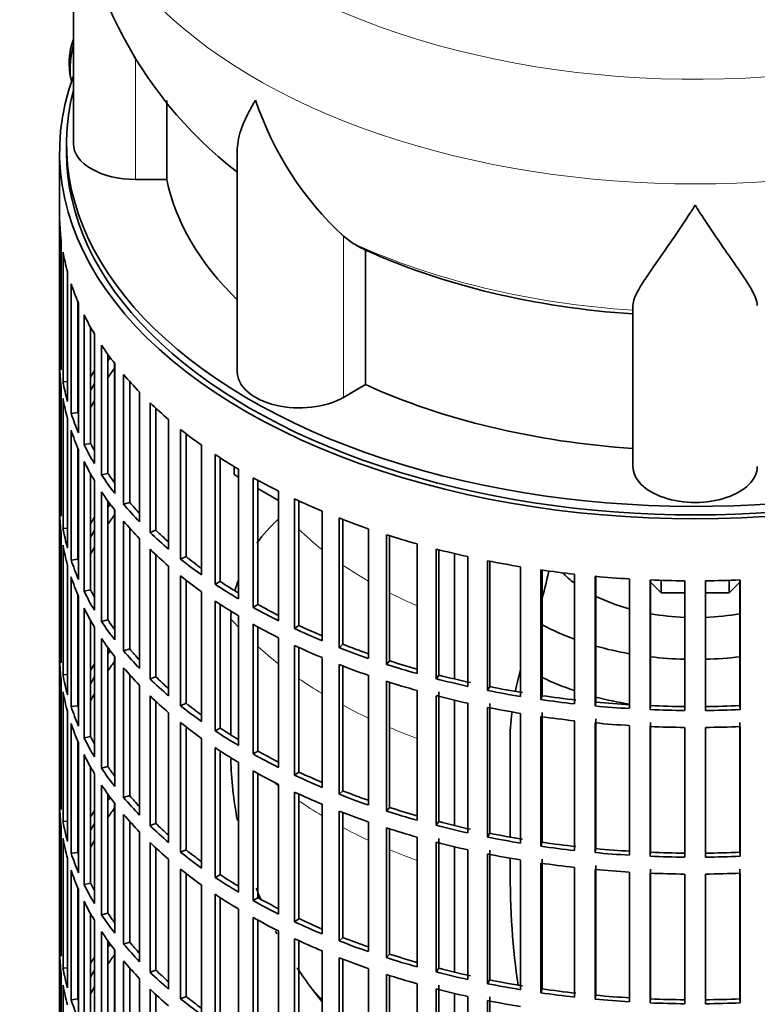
# Model space of a CAD drawing. Header units: millimetres. Extents: x 166 to 762, y -2568 to 1925.
# Tile 3 of 21: x 567 to 673, y -2457 to -2315. Entities that reach past the tile are written whole.
import ezdxf

# ---------------------------------------------------------------- set-up
doc = ezdxf.new("R2010")
doc.units = ezdxf.units.MM
for name, color, linetype in [('M5X8_UNI7687', 7, 'Continuous'), ('VSI134_DIFFUSORE', 7, 'Continuous'), ('VSI134_FILTRO_A', 7, 'Continuous'), ('VSI134_GIUNTO_8×', 7, 'Continuous'), ('VSI134_SUPPORTO_', 7, 'Continuous')]:
    doc.layers.add(name, color=color, linetype=linetype)

# ---------------------------------------------------------------- blocks, each defined once
blk = doc.blocks.new('SE4')
at = {"layer": 'M5X8_UNI7687', "color": 7, "linetype": 'Continuous', "lineweight": 35}
blk.add_arc((583.71, -2320.95), 10, 159.6255, 193.1681, dxfattribs=at)
blk.add_ellipse((575.53, -2319.23), major_axis=(1.01, 4.83), ratio=0.279258, start_param=1.436063, end_param=2.733198, dxfattribs=at)
at = {"layer": 'VSI134_DIFFUSORE', "color": 7, "linetype": 'Continuous', "lineweight": 35}
for p, q in [((574.33, -2289.53), (574.33, -2332.59)), ((587.86, -2337.78), (587.86, -2326.35)), ((598.06, -2333.49), (598.06, -2365.66)), ((583.33, -2337.78), (587.86, -2337.78)), ((614.84, -2347.03), (613.42, -2345.98)), ((616.62, -2367.48), (616.62, -2348)), ((655.33, -2379.35), (655.33, -2356.01)), ((613.42, -2369.33), (616.62, -2367.48))]:
    blk.add_line(p, q, dxfattribs=at)
at = {"layer": 'VSI134_DIFFUSORE', "color": 4, "linetype": 'Continuous', "lineweight": 9}
for p, q in [((583.33, -2337.78), (583.33, -2320.04)), ((613.42, -2369.33), (613.42, -2345.98))]:
    blk.add_line(p, q, dxfattribs=at)
at = {"layer": 'VSI134_DIFFUSORE', "color": 7, "linetype": 'Continuous', "lineweight": 35}
for centre, radius, start, end in [((635.49, -2288.48), 61.08, 181.0128, 232.0579), ((645.92, -2311.03), 47.73, 198.6373, 227.0857), ((622.75, -2334.64), 14.7, 237.4509, 245.3566)]:
    blk.add_arc(centre, radius, start, end, dxfattribs=at)
at = {"layer": 'VSI134_DIFFUSORE', "color": 4, "linetype": 'Continuous', "lineweight": 9}
for centre, major_axis, start_param, end_param in [((664.33, -2273.81), (85.67, 0), 2.811106, 6.283185), ((664.33, -2286.57), (-89.83, 0), 0, 3.208808), ((664.33, -2311.11), (-79.5, 0), 0.898849, 1.457346)]:
    blk.add_ellipse(centre, major_axis=major_axis, ratio=0.57735, start_param=start_param, end_param=end_param, dxfattribs=at)
at = {"layer": 'VSI134_DIFFUSORE', "color": 7, "linetype": 'Continuous', "lineweight": 35}
for centre, major_axis, start_param, end_param in [((583.33, -2332.59), (9, 0), 3.141593, 4.712389), ((664.33, -2332.59), (-77, 0), 0.117151, 0.534109), ((664.33, -2313.11), (-77, 0), 0.902549, 1.453645), ((607.06, -2365.66), (9, 0), 3.141593, 5.497787), ((664.33, -2332.59), (-77, 0), 0.902549, 1.453645), ((664.33, -2379.35), (-9, 0), 0, 3.141593)]:
    blk.add_ellipse(centre, major_axis=major_axis, ratio=0.57735, start_param=start_param, end_param=end_param, dxfattribs=at)
for points, knots in [([(598.06, -2333.51), (598.06, -2333.36), (598.06, -2333.19), (598.15, -2332.02), (598.43, -2330.97), (599.1, -2329.29), (599.37, -2328.72), (599.82, -2327.83), (599.98, -2327.53), (600.24, -2327.06), (600.37, -2326.83), (600.51, -2326.6), (600.6, -2326.44), (600.65, -2326.36), (600.69, -2326.28)], [0.4600931, 0.4600931, 0.4600931, 0.4600931, 0.5, 0.5, 0.75, 0.75, 0.875, 0.875, 0.9375, 0.9375, 0.96875, 0.984375, 0.984375, 1, 1, 1, 1]), ([(664.33, -2341.5), (664.2, -2341.71), (664.07, -2341.92), (663.8, -2342.34), (663.67, -2342.55), (663.27, -2343.17), (663.01, -2343.57), (662.22, -2344.76), (661.7, -2345.53), (660.69, -2347.01), (660.19, -2347.72), (659.25, -2349.07), (658.8, -2349.72), (657.95, -2350.94), (657.55, -2351.52), (657.01, -2352.34), (656.84, -2352.6), (656.52, -2353.12), (656.37, -2353.37), (655.96, -2354.09), (655.73, -2354.53), (655.42, -2355.33), (655.33, -2355.69), (655.33, -2356.01)], [0, 0, 0, 0, 0.03125, 0.03125, 0.0625, 0.0625, 0.125, 0.125, 0.25, 0.25, 0.375, 0.375, 0.5, 0.5, 0.625, 0.625, 0.6875, 0.6875, 0.75, 0.75, 0.875, 0.875, 1, 1, 1, 1]), ([(673.33, -2356.01), (673.33, -2355.69), (673.24, -2355.33), (672.93, -2354.53), (672.71, -2354.09), (672.3, -2353.37), (672.15, -2353.12), (671.82, -2352.6), (671.65, -2352.34), (671.11, -2351.52), (670.72, -2350.94), (669.87, -2349.72), (669.42, -2349.08), (668.47, -2347.72), (667.98, -2347.01), (666.96, -2345.53), (666.45, -2344.77), (665.66, -2343.58), (665.4, -2343.17), (665, -2342.55), (664.86, -2342.34), (664.6, -2341.92), (664.46, -2341.71), (664.33, -2341.5)], [0, 0, 0, 0, 0.125, 0.125, 0.25, 0.25, 0.3125, 0.3125, 0.375, 0.375, 0.5, 0.5, 0.625, 0.625, 0.75, 0.75, 0.875, 0.875, 0.9375, 0.9375, 0.96875, 0.96875, 1, 1, 1, 1])]:
    blk.add_open_spline(points, degree=3, knots=knots, dxfattribs=at)
at = {"layer": 'VSI134_FILTRO_A', "color": 7, "linetype": 'Continuous', "lineweight": 35}
for p, q in [((572.33, -2333.81), (572.33, -2497.93)), ((572.34, -2343.67), (572.34, -2362.45)), ((572.56, -2346.55), (572.56, -2365.33)), ((572.83, -2348.29), (572.83, -2367.07)), ((573.48, -2351.16), (573.48, -2369.94)), ((574, -2352.88), (574, -2371.66)), ((574.98, -2355.45), (574.98, -2371.53)), ((575.09, -2355.7), (575.09, -2374.47)), ((575.87, -2357.38), (575.87, -2376.16)), ((576.82, -2359.19), (576.82, -2375.99)), ((577.37, -2360.14), (577.37, -2378.92)), ((572.56, -2362.44), (572.34, -2362.45)), ((578.41, -2361.78), (578.41, -2380.56)), ((579.33, -2363.12), (579.33, -2380.34)), ((572.34, -2364.9), (572.34, -2383.68)), ((580.32, -2364.45), (580.32, -2383.23)), ((581.6, -2366.03), (581.6, -2384.81)), ((572.56, -2367.78), (572.56, -2386.56)), ((573.48, -2367.02), (572.83, -2367.07)), ((582.49, -2367.06), (582.49, -2384.54)), ((572.83, -2369.52), (572.83, -2388.3)), ((583.91, -2368.59), (583.91, -2387.37)), ((585.43, -2370.11), (585.43, -2388.89)), ((586.27, -2370.9), (586.27, -2388.57)), ((573.48, -2372.38), (573.48, -2391.16)), ((574.98, -2371.53), (574, -2371.66)), ((588.11, -2372.54), (588.11, -2391.32)), ((574, -2374.11), (574, -2392.89)), ((589.85, -2373.97), (589.85, -2392.75)), ((590.64, -2374.59), (590.64, -2392.4)), ((574.98, -2376.68), (574.98, -2392.76)), ((576.82, -2375.99), (575.87, -2376.16)), ((592.89, -2376.26), (592.89, -2395.04)), ((575.09, -2376.92), (575.09, -2395.7)), ((594.84, -2377.6), (594.84, -2396.38)), ((595.58, -2378.09), (595.58, -2395.99)), ((575.87, -2378.61), (575.87, -2397.39)), ((576.82, -2380.42), (576.82, -2397.22)), ((579.33, -2380.34), (578.41, -2380.56)), ((598.22, -2379.73), (598.22, -2398.51)), ((600.36, -2380.97), (600.36, -2399.75)), ((577.37, -2381.37), (577.37, -2400.15)), ((601.03, -2381.34), (601.03, -2399.32)), ((572.56, -2383.67), (572.34, -2383.68)), ((578.41, -2383.01), (578.41, -2401.79)), ((604.04, -2382.92), (604.04, -2401.7)), ((579.33, -2384.35), (579.33, -2401.57)), ((582.49, -2384.54), (581.6, -2384.81)), ((606.36, -2384.04), (606.36, -2402.82)), ((606.97, -2384.32), (606.97, -2402.36)), ((572.34, -2386.13), (572.34, -2404.91)), ((580.32, -2385.68), (580.32, -2404.46)), ((610.33, -2385.8), (610.33, -2404.58)), ((581.6, -2387.26), (581.6, -2406.04)), ((612.81, -2386.8), (612.81, -2405.58)), ((613.35, -2387.01), (613.35, -2405.09)), ((572.56, -2389.01), (572.56, -2407.79)), ((573.48, -2388.25), (572.83, -2388.3)), ((582.49, -2388.28), (582.49, -2405.77)), ((586.27, -2388.57), (585.43, -2388.89)), ((617.03, -2388.35), (617.03, -2407.13)), ((619.65, -2389.22), (619.65, -2408)), ((620.11, -2389.37), (620.11, -2407.49)), ((572.83, -2390.75), (572.83, -2409.53)), ((583.91, -2389.82), (583.91, -2408.6)), ((624.08, -2390.56), (624.08, -2409.34)), ((585.43, -2391.33), (585.43, -2410.11)), ((586.27, -2392.13), (586.27, -2409.8)), ((590.64, -2392.4), (589.85, -2392.75)), ((626.83, -2391.3), (626.83, -2410.08)), ((627.21, -2391.39), (627.21, -2409.54)), ((631.45, -2392.4), (631.45, -2411.18)), ((573.48, -2393.61), (573.48, -2412.39)), ((574.98, -2392.76), (574, -2392.89)), ((588.11, -2393.77), (588.11, -2412.55)), ((634.29, -2393), (634.29, -2411.78)), ((634.59, -2393.06), (634.59, -2411.23)), ((589.85, -2395.2), (589.85, -2413.98)), ((639.06, -2393.87), (639.06, -2412.65)), ((641.99, -2394.32), (641.99, -2413.1)), ((642.2, -2394.35), (642.2, -2412.54)), ((646.87, -2394.94), (646.87, -2413.72)), ((649.85, -2395.25), (649.85, -2414.03)), ((649.98, -2395.26), (649.98, -2413.45)), ((574, -2395.34), (574, -2414.11)), ((590.64, -2395.82), (590.64, -2413.63)), ((595.58, -2395.99), (594.84, -2396.38)), ((654.81, -2395.62), (654.81, -2414.4)), ((657.82, -2395.78), (657.82, -2414.56)), ((657.87, -2395.78), (657.87, -2413.98)), ((662.82, -2395.9), (662.82, -2414.68)), ((665.85, -2395.9), (665.85, -2414.68)), ((670.8, -2395.78), (670.8, -2413.98)), ((670.84, -2395.78), (670.84, -2414.56)), ((574.98, -2397.91), (574.98, -2413.99)), ((576.82, -2397.22), (575.87, -2397.39)), ((592.89, -2397.49), (592.89, -2416.27)), ((575.09, -2398.15), (575.09, -2416.93)), ((594.84, -2398.83), (594.84, -2417.61)), ((595.58, -2399.32), (595.58, -2417.22)), ((601.03, -2399.32), (600.36, -2399.75)), ((575.87, -2399.84), (575.87, -2418.62)), ((598.22, -2400.96), (598.22, -2419.74)), ((576.82, -2401.65), (576.82, -2418.45)), ((579.33, -2401.57), (578.41, -2401.79)), ((600.36, -2402.19), (600.36, -2420.97)), ((606.97, -2402.36), (606.36, -2402.82)), ((577.37, -2402.59), (577.37, -2421.37)), ((601.03, -2402.57), (601.03, -2420.55)), ((572.56, -2404.9), (572.34, -2404.91)), ((578.41, -2404.24), (578.41, -2423.02)), ((604.04, -2404.15), (604.04, -2422.92)), ((613.35, -2405.09), (612.81, -2405.58)), ((579.33, -2405.58), (579.33, -2422.8)), ((582.49, -2405.77), (581.6, -2406.04)), ((606.36, -2405.27), (606.36, -2424.05)), ((606.97, -2405.55), (606.97, -2423.59)), ((572.34, -2407.35), (572.34, -2426.13)), ((580.32, -2406.9), (580.32, -2425.68)), ((610.33, -2407.03), (610.33, -2425.81)), ((612.81, -2408.03), (612.81, -2426.81)), ((620.11, -2407.49), (619.65, -2408)), ((573.48, -2409.48), (572.83, -2409.53)), ((581.6, -2408.49), (581.6, -2427.27)), ((582.49, -2409.51), (582.49, -2427)), ((613.35, -2408.24), (613.35, -2426.32)), ((572.56, -2410.24), (572.56, -2429.02)), ((586.27, -2409.8), (585.43, -2410.11)), ((617.03, -2409.58), (617.03, -2428.36)), ((619.65, -2410.45), (619.65, -2429.23)), ((620.11, -2410.6), (620.11, -2428.72)), ((627.21, -2409.54), (626.83, -2410.08)), ((572.83, -2411.98), (572.83, -2430.76)), ((583.91, -2411.05), (583.91, -2429.83)), ((624.08, -2411.79), (624.08, -2430.57)), ((627.21, -2411.99), (627.21, -2430.77)), ((634.59, -2411.23), (634.29, -2411.78)), ((585.43, -2412.56), (585.43, -2431.34)), ((586.27, -2413.36), (586.27, -2431.03)), ((590.64, -2413.63), (589.85, -2413.98)), ((626.83, -2412.53), (626.83, -2431.3)), ((631.45, -2413.63), (631.45, -2432.41)), ((634.59, -2413.68), (634.59, -2432.46)), ((642.2, -2412.54), (641.99, -2413.1)), ((649.98, -2413.45), (649.85, -2414.03)), ((573.48, -2414.84), (573.48, -2433.62)), ((574.98, -2413.99), (574, -2414.11)), ((588.11, -2415), (588.11, -2433.78)), ((634.29, -2414.23), (634.29, -2433.01)), ((639.06, -2415.1), (639.06, -2433.88)), ((642.2, -2414.98), (642.2, -2433.76)), ((657.87, -2413.98), (657.82, -2414.56)), ((670.8, -2413.98), (670.84, -2414.56)), ((574, -2416.56), (574, -2435.34)), ((589.85, -2416.43), (589.85, -2435.21)), ((641.99, -2415.55), (641.99, -2434.33)), ((646.87, -2416.17), (646.87, -2434.95)), ((649.85, -2416.48), (649.85, -2435.26)), ((649.98, -2415.9), (649.98, -2434.68)), ((657.87, -2416.43), (657.87, -2435.21)), ((670.8, -2416.43), (670.8, -2435.21)), ((590.64, -2417.05), (590.64, -2434.86)), ((595.58, -2417.22), (594.84, -2417.61)), ((654.81, -2416.85), (654.81, -2435.63)), ((657.82, -2417.01), (657.82, -2435.79)), ((662.82, -2417.13), (662.82, -2435.91)), ((665.85, -2417.13), (665.85, -2435.91)), ((670.84, -2417.01), (670.84, -2435.79)), ((574.98, -2419.14), (574.98, -2435.22)), ((575.09, -2419.38), (575.09, -2438.16)), ((576.82, -2418.45), (575.87, -2418.62)), ((592.89, -2418.72), (592.89, -2437.5)), ((594.84, -2420.06), (594.84, -2438.84)), ((595.58, -2420.54), (595.58, -2438.45)), ((601.03, -2420.55), (600.36, -2420.97)), ((575.87, -2421.07), (575.87, -2439.85)), ((598.22, -2422.19), (598.22, -2440.97)), ((576.82, -2422.88), (576.82, -2439.68)), ((579.33, -2422.8), (578.41, -2423.02)), ((600.36, -2423.42), (600.36, -2442.2)), ((606.97, -2423.59), (606.36, -2424.05)), ((577.37, -2423.82), (577.37, -2442.6)), ((601.03, -2423.8), (601.03, -2441.78)), ((572.56, -2426.13), (572.34, -2426.13)), ((578.41, -2425.47), (578.41, -2444.25)), ((604.04, -2425.37), (604.04, -2444.15)), ((606.36, -2426.5), (606.36, -2445.28)), ((613.35, -2426.32), (612.81, -2426.81)), ((579.33, -2426.81), (579.33, -2444.02)), ((582.49, -2427), (581.6, -2427.27)), ((606.97, -2426.78), (606.97, -2444.82)), ((572.34, -2428.58), (572.34, -2447.36)), ((580.32, -2428.13), (580.32, -2446.91)), ((610.33, -2428.26), (610.33, -2447.03)), ((612.81, -2429.26), (612.81, -2448.04)), ((613.35, -2429.47), (613.35, -2447.55)), ((620.11, -2428.72), (619.65, -2429.23)), ((573.48, -2430.71), (572.83, -2430.76)), ((581.6, -2429.72), (581.6, -2448.5)), ((582.49, -2430.74), (582.49, -2448.23)), ((617.03, -2430.81), (617.03, -2449.59)), ((627.21, -2430.77), (626.83, -2431.3)), ((572.56, -2431.47), (572.56, -2450.25)), ((583.91, -2432.28), (583.91, -2451.06)), ((586.27, -2431.03), (585.43, -2431.34)), ((619.65, -2431.68), (619.65, -2450.46)), ((620.11, -2431.83), (620.11, -2449.95)), ((572.83, -2433.21), (572.83, -2451.99)), ((624.08, -2433.02), (624.08, -2451.8)), ((626.83, -2433.75), (626.83, -2452.53)), ((627.21, -2433.22), (627.21, -2452)), ((634.59, -2432.46), (634.29, -2433.01)), ((585.43, -2433.79), (585.43, -2452.57)), ((586.27, -2434.59), (586.27, -2452.26)), ((590.64, -2434.86), (589.85, -2435.21)), ((631.45, -2434.86), (631.45, -2453.64)), ((634.59, -2434.91), (634.59, -2453.69)), ((642.2, -2433.76), (641.99, -2434.33)), ((649.98, -2434.68), (649.85, -2435.26)), ((573.48, -2436.07), (573.48, -2454.85)), ((574.98, -2435.22), (574, -2435.34)), ((588.11, -2436.23), (588.11, -2455.01)), ((634.29, -2435.46), (634.29, -2454.24)), ((639.06, -2436.33), (639.06, -2455.1)), ((642.2, -2436.21), (642.2, -2454.99)), ((657.87, -2435.21), (657.82, -2435.79)), ((670.8, -2435.21), (670.84, -2435.79)), ((574, -2437.79), (574, -2456.57)), ((589.85, -2437.66), (589.85, -2456.44)), ((641.99, -2436.78), (641.99, -2455.56)), ((646.87, -2437.4), (646.87, -2456.18)), ((649.85, -2437.71), (649.85, -2456.49)), ((649.98, -2437.13), (649.98, -2455.91)), ((657.87, -2437.66), (657.87, -2456.44)), ((670.8, -2437.66), (670.8, -2456.44)), ((590.64, -2438.28), (590.64, -2456.09)), ((595.58, -2438.45), (594.84, -2438.84)), ((654.81, -2438.08), (654.81, -2456.86)), ((657.82, -2438.24), (657.82, -2457.01)), ((662.82, -2438.36), (662.82, -2457.14)), ((665.85, -2438.36), (665.85, -2457.14)), ((670.84, -2438.24), (670.84, -2457.01)), ((574.98, -2440.37), (574.98, -2456.45)), ((575.09, -2440.61), (575.09, -2459.39)), ((576.82, -2439.68), (575.87, -2439.85)), ((592.89, -2439.95), (592.89, -2458.73)), ((575.87, -2442.3), (575.87, -2461.08)), ((594.84, -2441.29), (594.84, -2460.07)), ((595.58, -2441.77), (595.58, -2459.68)), ((601.03, -2441.78), (600.36, -2442.2)), ((598.22, -2443.42), (598.22, -2462.2)), ((576.82, -2444.11), (576.82, -2460.91)), ((577.37, -2445.05), (577.37, -2463.83)), ((579.33, -2444.02), (578.41, -2444.25)), ((600.36, -2444.65), (600.36, -2463.43)), ((601.03, -2445.03), (601.03, -2463.01)), ((606.97, -2444.82), (606.36, -2445.28)), ((572.56, -2447.36), (572.34, -2447.36)), ((578.41, -2446.7), (578.41, -2465.47)), ((604.04, -2446.6), (604.04, -2465.38)), ((606.36, -2447.73), (606.36, -2466.51)), ((606.97, -2448.01), (606.97, -2466.05)), ((613.35, -2447.55), (612.81, -2448.04)), ((579.33, -2448.03), (579.33, -2465.25)), ((580.32, -2449.36), (580.32, -2468.14)), ((582.49, -2448.23), (581.6, -2448.5)), ((572.34, -2449.81), (572.34, -2468.59)), ((610.33, -2449.48), (610.33, -2468.26)), ((612.81, -2450.49), (612.81, -2469.27)), ((613.35, -2450.69), (613.35, -2468.78)), ((620.11, -2449.95), (619.65, -2450.46)), ((573.48, -2451.94), (572.83, -2451.99)), ((581.6, -2450.95), (581.6, -2469.73)), ((582.49, -2451.97), (582.49, -2469.46)), ((586.27, -2452.26), (585.43, -2452.57)), ((617.03, -2452.04), (617.03, -2470.82)), ((627.21, -2452), (626.83, -2452.53)), ((572.56, -2452.7), (572.56, -2471.48)), ((583.91, -2453.51), (583.91, -2472.29)), ((619.65, -2452.91), (619.65, -2471.69)), ((620.11, -2453.06), (620.11, -2471.18)), ((634.59, -2453.69), (634.29, -2454.24)), ((572.83, -2454.44), (572.83, -2473.22)), ((585.43, -2455.02), (585.43, -2473.8)), ((624.08, -2454.24), (624.08, -2473.02)), ((626.83, -2454.98), (626.83, -2473.76)), ((627.21, -2454.45), (627.21, -2473.23)), ((642.2, -2454.99), (641.99, -2455.56)), ((574.98, -2456.45), (574, -2456.57)), ((586.27, -2455.82), (586.27, -2473.49)), ((590.64, -2456.09), (589.85, -2456.44)), ((631.45, -2456.09), (631.45, -2474.87)), ((634.59, -2456.14), (634.59, -2474.91)), ((649.98, -2455.91), (649.85, -2456.49)), ((657.87, -2456.44), (657.82, -2457.01)), ((670.8, -2456.44), (670.84, -2457.01)), ((634.29, -2456.69), (634.29, -2475.47))]:
    blk.add_line(p, q, dxfattribs=at)
for centre, major_axis, start_param, end_param in [((664.33, -2333.81), (-92, 0), -0.208894, 3.350487), ((664.33, -2333.81), (-91, 0), 0, 3.141593), ((664.33, -2342.79), (-92, 0), 0.016456, 0.07081), ((664.33, -2342.79), (-92, 0), 0.103722, 0.158077), ((664.33, -2342.79), (-92, 0), 0.190989, 0.245343), ((664.33, -2342.79), (-92, 0), 0.278255, 0.33261), ((664.33, -2361.57), (-92, 0), 0.016456, 0.07081), ((664.33, -2342.79), (-92, 0), 0.365522, 0.419876), ((664.33, -2382.8), (-91, 0), -0.374965, -0.365223), ((664.33, -2364.02), (-92, 0), 0.016456, 0.07081), ((664.33, -2385.25), (-91, 0), -0.394539, -0.365223), ((664.33, -2382.8), (-92, 0), -0.33261, -0.313806), ((664.33, -2342.79), (-92, 0), 0.452788, 0.507143), ((664.33, -2361.57), (-92, 0), 0.103722, 0.158077), ((664.33, -2382.8), (-91, 0), -0.299174, -0.277957), ((664.33, -2364.02), (-92, 0), 0.103722, 0.158077), ((664.33, -2382.8), (-92, 0), -0.245343, -0.240575), ((664.33, -2385.25), (-91, 0), -0.299174, -0.277957), ((664.33, -2342.79), (-92, 0), 0.540055, 0.594409), ((664.33, -2361.57), (-92, 0), 0.190989, 0.245343), ((664.33, -2361.57), (-91, 0), 0.19069, 0.196715), ((664.33, -2364.02), (-92, 0), 0.190989, 0.245343), ((664.33, -2342.79), (-92, 0), 0.627321, 0.681676), ((664.33, -2361.57), (-92, 0), 0.278255, 0.33261), ((664.33, -2361.57), (-91, 0), 0.277957, 0.299174), ((664.33, -2342.79), (-92, 0), 0.714588, 0.768942), ((664.33, -2364.02), (-92, 0), 0.278255, 0.33261), ((664.33, -2361.57), (-92, 0), 0.365522, 0.419876), ((664.33, -2361.57), (-91, 0), 0.365223, 0.394539), ((664.33, -2342.79), (-92, 0), 0.801854, 0.856209), ((664.33, -2382.8), (-92, 0), 0.016456, 0.07081), ((664.33, -2364.02), (-92, 0), 0.365522, 0.419876), ((664.33, -2404.03), (-91, 0), -0.374965, -0.365223), ((664.33, -2361.57), (-92, 0), 0.452788, 0.507143), ((664.33, -2361.57), (-91, 0), 0.45249, 0.486998), ((664.33, -2342.79), (-92, 0), 0.889121, 0.943475), ((664.33, -2385.25), (-92, 0), 0.016456, 0.07081), ((664.33, -2404.03), (-92, 0), -0.33261, -0.313806), ((664.33, -2406.48), (-91, 0), -0.394539, -0.365223), ((664.33, -2364.02), (-92, 0), 0.452788, 0.507143), ((664.33, -2342.79), (-92, 0), 0.976387, 1.030742), ((664.33, -2382.8), (-92, 0), 0.103722, 0.158077), ((664.33, -2404.03), (-91, 0), -0.299174, -0.277957), ((664.33, -2361.57), (-92, 0), 0.540055, 0.594409), ((664.33, -2361.57), (-91, 0), 0.539756, 0.577951), ((664.33, -2342.79), (-92, 0), 1.063654, 1.118008), ((664.33, -2385.25), (-92, 0), 0.103722, 0.158077), ((664.33, -2404.03), (-92, 0), -0.245343, -0.240575), ((664.33, -2406.48), (-91, 0), -0.299174, -0.277957), ((664.33, -2364.02), (-92, 0), 0.540055, 0.594409), ((664.33, -2361.57), (-91, 0), 0.627022, 0.668018), ((664.33, -2342.79), (-92, 0), 1.15092, 1.205275), ((664.33, -2382.8), (-92, 0), 0.190989, 0.245343), ((664.33, -2382.8), (-91, 0), 0.19069, 0.196715), ((664.33, -2361.57), (-92, 0), 0.627321, 0.681676), ((664.33, -2342.79), (-92, 0), 1.238186, 1.292541), ((664.33, -2364.02), (-92, 0), 0.627321, 0.681676), ((664.33, -2342.79), (-92, 0), 1.325453, 1.379807), ((664.33, -2342.79), (-92, 0), 1.412719, 1.467074), ((664.33, -2385.25), (-92, 0), 0.190989, 0.245343), ((664.33, -2361.57), (-92, 0), 0.714588, 0.768942), ((664.33, -2361.57), (-91, 0), 0.714289, 0.757518), ((664.33, -2342.79), (-92, 0), 1.499986, 1.55434), ((664.33, -2342.79), (92, 0), 4.728845, 4.783199), ((664.33, -2382.8), (-92, 0), 0.278255, 0.33261), ((664.33, -2382.8), (-91, 0), 0.277957, 0.299174), ((664.33, -2364.02), (-92, 0), 0.714588, 0.768942), ((664.33, -2361.57), (-91, 0), 0.801555, 0.846635), ((664.33, -2385.25), (-92, 0), 0.278255, 0.33261), ((664.33, -2361.57), (-92, 0), 0.801854, 0.856209), ((664.33, -2382.8), (-92, 0), 0.365522, 0.419876), ((664.33, -2382.8), (-91, 0), 0.365223, 0.394539), ((664.33, -2364.02), (-92, 0), 0.801854, 0.856209), ((664.33, -2361.57), (-91, 0), 0.888822, 0.935485), ((664.33, -2361.57), (-92, 0), 0.889121, 0.943475), ((664.33, -2404.03), (-92, 0), 0.016456, 0.07081), ((664.33, -2385.25), (-92, 0), 0.365522, 0.419876), ((664.33, -2361.57), (-91, 0), 0.976088, 1.024141), ((664.33, -2425.26), (-91, 0), -0.374965, -0.365223), ((664.33, -2382.8), (-92, 0), 0.452788, 0.507143), ((664.33, -2382.8), (-91, 0), 0.45249, 0.486998), ((664.33, -2364.02), (-92, 0), 0.889121, 0.943475), ((664.33, -2361.57), (-92, 0), 0.976387, 1.030742), ((664.33, -2406.48), (-92, 0), 0.016456, 0.07081), ((664.33, -2425.26), (-92, 0), -0.33261, -0.313806), ((664.33, -2427.71), (-91, 0), -0.394539, -0.365223), ((664.33, -2364.02), (-92, 0), 0.976387, 1.030742), ((664.33, -2361.57), (-92, 0), 1.063654, 1.118008), ((664.33, -2361.57), (-91, 0), 1.063355, 1.112655), ((664.33, -2385.25), (-92, 0), 0.452788, 0.507143), ((664.33, -2404.03), (-92, 0), 0.103722, 0.158077), ((664.33, -2425.26), (-91, 0), -0.299174, -0.277957), ((664.33, -2382.8), (-92, 0), 0.540055, 0.594409), ((664.33, -2382.8), (-91, 0), 0.539756, 0.577951), ((664.33, -2364.02), (-92, 0), 1.063654, 1.118008), ((664.33, -2361.57), (-92, 0), 1.15092, 1.205275), ((664.33, -2361.57), (-91, 0), 1.150621, 1.205573), ((664.33, -2406.48), (-92, 0), 0.103722, 0.158077), ((664.33, -2425.26), (-92, 0), -0.245343, -0.240575), ((664.33, -2427.71), (-91, 0), -0.299174, -0.277957), ((664.33, -2361.57), (-92, 0), 1.238186, 1.292541), ((664.33, -2361.57), (-91, 0), 1.237888, 1.29284), ((664.33, -2385.25), (-92, 0), 0.540055, 0.594409), ((664.33, -2382.8), (-91, 0), 0.627022, 0.668018), ((664.33, -2364.02), (-92, 0), 1.15092, 1.205275), ((664.33, -2361.57), (-92, 0), 1.325453, 1.379807), ((664.33, -2361.57), (-91, 0), 1.325154, 1.380106), ((664.33, -2361.57), (-91, 0), 1.412421, 1.467373), ((664.33, -2404.03), (-92, 0), 0.190989, 0.245343), ((664.33, -2404.03), (-91, 0), 0.19069, 0.196715), ((664.33, -2382.8), (-92, 0), 0.627321, 0.681676), ((664.33, -2364.02), (-92, 0), 1.238186, 1.292541), ((664.33, -2361.57), (-92, 0), 1.412719, 1.467074), ((664.33, -2361.57), (-92, 0), 1.499986, 1.55434), ((664.33, -2361.57), (-91, 0), 1.499687, 1.554639), ((664.33, -2361.57), (91, 0), 4.728546, 4.783498), ((664.33, -2361.57), (92, 0), 4.728845, 4.783199), ((664.33, -2406.48), (-92, 0), 0.190989, 0.245343), ((664.33, -2385.25), (-92, 0), 0.627321, 0.681676), ((664.33, -2364.02), (-92, 0), 1.325453, 1.379807), ((664.33, -2364.02), (-92, 0), 1.412719, 1.467074), ((664.33, -2382.8), (-92, 0), 0.714588, 0.768942), ((664.33, -2382.8), (-91, 0), 0.714289, 0.757518), ((664.33, -2364.02), (-92, 0), 1.499986, 1.55434), ((664.33, -2364.02), (92, 0), 4.728845, 4.783199), ((664.33, -2404.03), (-92, 0), 0.278255, 0.33261), ((664.33, -2404.03), (-91, 0), 0.277957, 0.299174), ((664.33, -2385.25), (-92, 0), 0.714588, 0.768942), ((664.33, -2382.8), (-91, 0), 0.801555, 0.846635), ((664.33, -2406.48), (-92, 0), 0.278255, 0.33261), ((664.33, -2382.8), (-92, 0), 0.801854, 0.856209), ((664.33, -2404.03), (-92, 0), 0.365522, 0.419876), ((664.33, -2404.03), (-91, 0), 0.365223, 0.394539), ((664.33, -2385.25), (-92, 0), 0.801854, 0.856209), ((664.33, -2382.8), (-91, 0), 0.888822, 0.935485), ((664.33, -2382.8), (-92, 0), 0.889121, 0.943475), ((664.33, -2425.26), (-92, 0), 0.016456, 0.07081), ((664.33, -2406.48), (-92, 0), 0.365522, 0.419876), ((664.33, -2385.25), (-92, 0), 0.889121, 0.943475), ((664.33, -2382.8), (-91, 0), 0.976088, 1.024141), ((664.33, -2446.49), (-91, 0), -0.374965, -0.365223), ((664.33, -2404.03), (-92, 0), 0.452788, 0.507143), ((664.33, -2404.03), (-91, 0), 0.45249, 0.486998), ((664.33, -2382.8), (-92, 0), 0.976387, 1.030742), ((664.33, -2427.71), (-92, 0), 0.016456, 0.07081), ((664.33, -2446.49), (-92, 0), -0.33261, -0.313806), ((664.33, -2448.94), (-91, 0), -0.394539, -0.365223), ((664.33, -2385.25), (-92, 0), 0.976387, 1.030742), ((664.33, -2382.8), (-92, 0), 1.063654, 1.118008), ((664.33, -2382.8), (-91, 0), 1.063355, 1.112655), ((664.33, -2425.26), (-92, 0), 0.103722, 0.158077), ((664.33, -2406.48), (-92, 0), 0.452788, 0.507143), ((664.33, -2382.8), (-91, 0), 1.150621, 1.205573), ((664.33, -2446.49), (-91, 0), -0.299174, -0.277957), ((664.33, -2404.03), (-92, 0), 0.540055, 0.594409), ((664.33, -2404.03), (-91, 0), 0.539756, 0.577951), ((664.33, -2385.25), (-92, 0), 1.063654, 1.118008), ((664.33, -2382.8), (-92, 0), 1.15092, 1.205275), ((664.33, -2427.71), (-92, 0), 0.103722, 0.158077), ((664.33, -2446.49), (-92, 0), -0.245343, -0.240575), ((664.33, -2448.94), (-91, 0), -0.299174, -0.277957), ((664.33, -2385.25), (-92, 0), 1.15092, 1.205275), ((664.33, -2382.8), (-92, 0), 1.238186, 1.292541), ((664.33, -2382.8), (-91, 0), 1.237888, 1.29284), ((664.33, -2406.48), (-92, 0), 0.540055, 0.594409), ((664.33, -2404.03), (-91, 0), 0.627022, 0.668018), ((664.33, -2382.8), (-92, 0), 1.325453, 1.379807), ((664.33, -2382.8), (-91, 0), 1.325154, 1.380106), ((664.33, -2382.8), (-91, 0), 1.412421, 1.467373), ((664.33, -2425.26), (-92, 0), 0.190989, 0.245343), ((664.33, -2425.26), (-91, 0), 0.19069, 0.196715), ((664.33, -2404.03), (-92, 0), 0.627321, 0.681676), ((664.33, -2385.25), (-92, 0), 1.238186, 1.292541), ((664.33, -2382.8), (-92, 0), 1.412719, 1.467074), ((664.33, -2382.8), (-92, 0), 1.499986, 1.55434), ((664.33, -2382.8), (-91, 0), 1.499687, 1.554639), ((664.33, -2382.8), (91, 0), 4.728546, 4.783498), ((664.33, -2382.8), (92, 0), 4.728845, 4.783199), ((664.33, -2427.71), (-92, 0), 0.190989, 0.245343), ((664.33, -2406.48), (-92, 0), 0.627321, 0.681676), ((664.33, -2385.25), (-92, 0), 1.325453, 1.379807), ((664.33, -2385.25), (-92, 0), 1.412719, 1.467074), ((664.33, -2404.03), (-92, 0), 0.714588, 0.768942), ((664.33, -2404.03), (-91, 0), 0.714289, 0.757518), ((664.33, -2385.25), (-92, 0), 1.499986, 1.55434), ((664.33, -2385.25), (92, 0), 4.728845, 4.783199), ((664.33, -2425.26), (-92, 0), 0.278255, 0.33261), ((664.33, -2425.26), (-91, 0), 0.277957, 0.299174), ((664.33, -2427.71), (-92, 0), 0.278255, 0.33261), ((664.33, -2406.48), (-92, 0), 0.714588, 0.768942), ((664.33, -2404.03), (-92, 0), 0.801854, 0.856209), ((664.33, -2404.03), (-91, 0), 0.801555, 0.846635), ((664.33, -2425.26), (-92, 0), 0.365522, 0.419876), ((664.33, -2425.26), (-91, 0), 0.365223, 0.394539), ((664.33, -2406.48), (-92, 0), 0.801854, 0.856209), ((664.33, -2404.03), (-91, 0), 0.888822, 0.935485), ((664.33, -2404.03), (-92, 0), 0.889121, 0.943475), ((664.33, -2446.49), (-92, 0), 0.016456, 0.07081), ((664.33, -2427.71), (-92, 0), 0.365522, 0.419876), ((664.33, -2406.48), (-92, 0), 0.889121, 0.943475), ((664.33, -2404.03), (-91, 0), 0.976088, 1.024141), ((664.33, -2467.72), (-91, 0), -0.374965, -0.365223), ((664.33, -2425.26), (-92, 0), 0.452788, 0.507143), ((664.33, -2425.26), (-91, 0), 0.45249, 0.486998), ((664.33, -2404.03), (-92, 0), 0.976387, 1.030742), ((664.33, -2448.94), (-92, 0), 0.016456, 0.07081), ((664.33, -2467.72), (-92, 0), -0.33261, -0.313806), ((664.33, -2470.17), (-91, 0), -0.394539, -0.365223), ((664.33, -2406.48), (-92, 0), 0.976387, 1.030742), ((664.33, -2404.03), (-92, 0), 1.063654, 1.118008), ((664.33, -2404.03), (-91, 0), 1.063355, 1.112655), ((664.33, -2446.49), (-92, 0), 0.103722, 0.158077), ((664.33, -2467.72), (-91, 0), -0.299174, -0.277957), ((664.33, -2427.71), (-92, 0), 0.452788, 0.507143), ((664.33, -2425.26), (-91, 0), 0.539756, 0.577951), ((664.33, -2404.03), (-91, 0), 1.150621, 1.205573), ((664.33, -2425.26), (-92, 0), 0.540055, 0.594409), ((664.33, -2406.48), (-92, 0), 1.063654, 1.118008), ((664.33, -2404.03), (-92, 0), 1.15092, 1.205275), ((664.33, -2404.03), (-91, 0), 1.237888, 1.29284), ((664.33, -2448.94), (-92, 0), 0.103722, 0.158077), ((664.33, -2467.72), (-92, 0), -0.245343, -0.240575), ((664.33, -2470.17), (-91, 0), -0.299174, -0.277957), ((664.33, -2427.71), (-92, 0), 0.540055, 0.594409), ((664.33, -2406.48), (-92, 0), 1.15092, 1.205275), ((664.33, -2404.03), (-92, 0), 1.238186, 1.292541), ((664.33, -2404.03), (-91, 0), 1.325154, 1.380106), ((664.33, -2446.49), (-92, 0), 0.190989, 0.245343), ((664.33, -2446.49), (-91, 0), 0.19069, 0.196715), ((664.33, -2425.26), (-92, 0), 0.627321, 0.681676), ((664.33, -2425.26), (-91, 0), 0.627022, 0.668018), ((664.33, -2404.03), (-92, 0), 1.325453, 1.379807), ((664.33, -2404.03), (-92, 0), 1.412719, 1.467074), ((664.33, -2404.03), (-91, 0), 1.412421, 1.467373), ((664.33, -2404.03), (-91, 0), 1.499687, 1.554639), ((664.33, -2404.03), (91, 0), 4.728546, 4.783498), ((664.33, -2406.48), (-92, 0), 1.238186, 1.292541), ((664.33, -2404.03), (-92, 0), 1.499986, 1.55434), ((664.33, -2404.03), (92, 0), 4.728845, 4.783199)]:
    blk.add_ellipse(centre, major_axis=major_axis, ratio=0.57735, start_param=start_param, end_param=end_param, dxfattribs=at)
at = {"layer": 'VSI134_GIUNTO_8×', "color": 7, "linetype": 'Continuous', "lineweight": 35}
for centre, major_axis, start_param, end_param in [((664.33, -2388.52), (-22, 0), 0.512266, 0.653708), ((664.33, -2388.52), (-22, 0), 0.860097, 1.12301), ((664.33, -2388.52), (-22, 0), 1.272507, 1.501929), ((664.33, -2388.52), (-22, 0), 1.639664, 1.869086), ((664.33, -2388.52), (-32.5, 0), 0.821803, 1.003487), ((664.33, -2388.52), (-32.5, 0), 1.113415, 1.273341), ((664.33, -2388.52), (-32.5, 0), 1.370522, 1.524199), ((664.33, -2388.52), (-32.5, 0), 1.617394, 1.771071), ((664.33, -2394.61), (-34.5, 0), 0.874436, 1.040008), ((664.33, -2394.61), (-34.5, 0), 1.141754, 1.291065)]:
    blk.add_ellipse(centre, major_axis=major_axis, ratio=0.57735, start_param=start_param, end_param=end_param, dxfattribs=at)
at = {"layer": 'VSI134_SUPPORTO_', "color": 7, "linetype": 'Continuous', "lineweight": 35}
for p, q in [((573.33, -2332.59), (573.33, -2333.81)), ((580.26, -2381.68), (580.26, -2364.36)), ((597.58, -2380.51), (597.58, -2379.34)), ((598.22, -2380.88), (597.58, -2380.51)), ((604.04, -2384.25), (601.03, -2382.51)), ((580.26, -2402.91), (580.26, -2385.59)), ((629.51, -2410.11), (629.51, -2391.96)), ((659.42, -2397.65), (657.87, -2396.09)), ((659.42, -2397.65), (659.42, -2395.83)), ((669.24, -2397.65), (669.24, -2395.83)), ((670.8, -2396.09), (669.24, -2397.65)), ((662.82, -2397.65), (659.42, -2397.65)), ((669.24, -2397.65), (665.85, -2397.65)), ((597.11, -2401.38), (597.11, -2418.21)), ((580.26, -2424.14), (580.26, -2406.82)), ((629.51, -2431.34), (629.51, -2413.19)), ((637.54, -2433.01), (637.54, -2419.14)), ((580.26, -2445.37), (580.26, -2428.05)), ((629.51, -2452.57), (629.51, -2434.42)), ((637.54, -2437.19), (637.54, -2436.07)), ((580.26, -2466.59), (580.26, -2449.28)), ((608.9, -2455.02), (610.33, -2456.86)), ((629.51, -2473.8), (629.51, -2455.64))]:
    blk.add_line(p, q, dxfattribs=at)
for centre, radius, start, end in [((617.98, -2402.5), 20.9, 132.2885, 144.8366), ((617.98, -2402.5), 20.9, 161.6046, 165.7625), ((617.98, -2402.5), 20.9, 174.1802, 176.902), ((654.66, -2420.1), 57.56, 181.5895, 190.4957), ((654.66, -2420.1), 57.56, 200.6285, 202.5098), ((654.66, -2420.1), 57.56, 207.4475, 207.8764), ((654.66, -2420.1), 57.56, 213.6, 217.3447)]:
    blk.add_arc(centre, radius, start, end, dxfattribs=at)
for centre, major_axis, ratio, start_param, end_param in [((664.33, -2332.59), (91, 0), 0.57735, 2.993207, 6.283185), ((632.19, -2393.35), (8.14, 34.04), 0.31246, 4.639612, 4.753819), ((643.28, -2411.14), (3.49, 14.59), 0.31246, 1.479895, 1.698732), ((643.28, -2411.14), (3.49, 14.59), 0.31246, -4.378668, -4.059125), ((671.99, -2389.19), (-20.93, -87.53), 0.31246, -0.917533, -0.65805)]:
    blk.add_ellipse(centre, major_axis=major_axis, ratio=ratio, start_param=start_param, end_param=end_param, dxfattribs=at)
at = {"layer": 'VSI134_SUPPORTO_', "color": 4, "linetype": 'Continuous', "lineweight": 9}
for centre, major_axis, start_param, end_param in [((664.33, -2368.87), (-66.6, 0), 0.533057, 0.625209), ((664.33, -2368.87), (-66.6, 0), 0.698932, 0.780897), ((664.33, -2368.87), (-66.6, 0), 0.844673, 0.921885), ((664.33, -2382.17), (-75, 0), 0.459415, 0.491682), ((664.33, -2382.17), (-75, 0), 0.566131, 0.63707), ((664.33, -2382.17), (-75, 0), 0.70007, 0.766956), ((664.33, -2382.17), (-75, 0), 0.823319, 0.888301), ((664.33, -2382.17), (-75, 0), 0.94022, 1.004352), ((664.33, -2399.86), (-75, 0), 0.618187, 0.63707), ((664.33, -2399.86), (-75, 0), 0.70007, 0.766956), ((664.33, -2399.86), (-75, 0), 0.823319, 0.888301), ((664.33, -2399.86), (-75, 0), 0.94022, 1.004352), ((664.33, -2438.64), (-62.27, 0), 0.473078, 0.521266)]:
    blk.add_ellipse(centre, major_axis=major_axis, ratio=0.57735, start_param=start_param, end_param=end_param, dxfattribs=at)

msp = doc.modelspace()

# ---------------------------------------------------------------- block references
msp.add_blockref('SE4', (0, 0))

doc.saveas('drawing.dxf')
